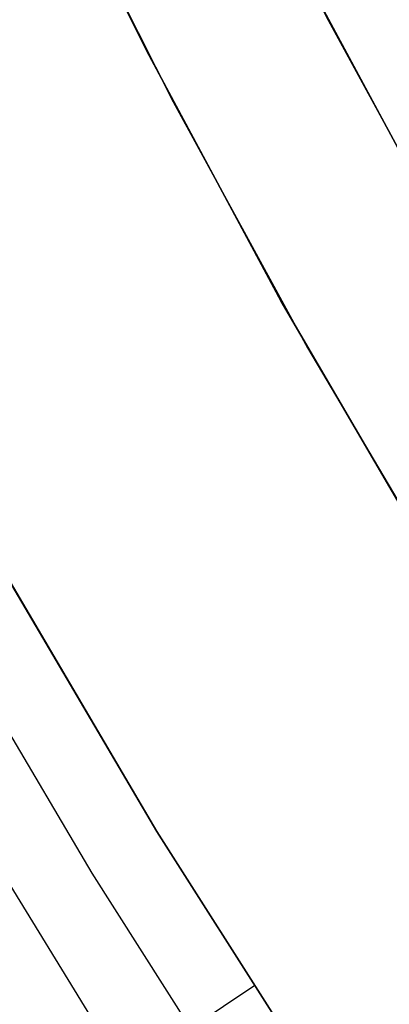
# Model space of a CAD drawing. Header units: millimetres. Extents: x -664 to 605, y -504 to 706.
# Tile 16 of 66: x -152.89 to -149.72, y -40.45 to -32.02. Entities that reach past the tile are written whole.
import ezdxf

# ---------------------------------------------------------------- set-up
doc = ezdxf.new("R2010")
doc.units = ezdxf.units.MM
doc.layers.add('1', color=7, linetype='Continuous')

# ---------------------------------------------------------------- blocks, each defined once
blk = doc.blocks.new('Bloque 06')
at = {"layer": '1', "color": 29, "true_color": 0x4d342b}
for p, q in [((57.9427, -45.4805, 613.8297), (56.2276, -47.6111, 613.8297)), ((56.2276, -47.6111, 613.8297), (57.9427, -45.4805, 613.8297)), ((58.4571, -45.8984, 612.6328), (56.7283, -48.0452, 612.6328)), ((56.4411, -49.3986, 611.4479), (58.1104, -47.4008, 611.4399)), ((56.4411, -49.3986, 611.4479), (58.1104, -47.4008, 611.4399)), ((56.2276, -47.6111, 613.8297), (54.4394, -49.6808, 613.8297)), ((54.4394, -49.6808, 613.8297), (56.2276, -47.6111, 613.8297)), ((56.7283, -48.0452, 612.6328), (54.9259, -50.1306, 612.6328)), ((55.2146, -48.8014, 613.8297), (56.1941, -49.6825, 611.4498))]:
    blk.add_line(p, q, dxfattribs=at)
blk = doc.blocks.new('Bloque 08')
at = {"layer": '1', "color": 250, "true_color": 0x111111}
for p, q in [((57.0667, -38.6978, 563.5459), (55.7819, -40.5279, 563.5459)), ((57.2799, -41.0151, 532.927), (58.6615, -39.0135, 532.927)), ((58.6615, -39.0135, 598.4648), (57.2799, -41.0151, 598.4648)), ((58.6615, -39.0135, 598.4648), (57.2799, -41.0151, 598.4648)), ((58.6615, -39.0135, 532.927), (57.2799, -41.0151, 532.927)), ((58.3729, -39.444, 565.6959), (56.9954, -41.4096, 565.6959)), ((56.0603, -40.1418, 595.6649), (54.6414, -42.0528, 595.6649)), ((56.0603, -40.1418, 594.1649), (54.6414, -42.0528, 594.1649)), ((54.6414, -42.0528, 532.927), (56.0603, -40.1418, 532.927)), ((56.0603, -40.1418, 594.1649), (54.6414, -42.0528, 594.1649)), ((54.6414, -42.0528, 598.4648), (56.0603, -40.1418, 598.4648)), ((56.0603, -40.1418, 598.4648), (54.6414, -42.0528, 598.4648)), ((54.6414, -42.0528, 595.6649), (56.0603, -40.1418, 595.6649)), ((56.0603, -40.1418, 597.0649), (54.6414, -42.0528, 597.0649)), ((56.0603, -40.1418, 532.927), (54.6414, -42.0528, 532.927)), ((55.7819, -40.5279, 563.5459), (54.4383, -42.3154, 563.5459)), ((55.8301, -42.9677, 532.927), (57.2799, -41.0151, 532.927)), ((57.2799, -41.0151, 598.4648), (55.8301, -42.9677, 598.4648)), ((57.2799, -41.0151, 598.4648), (55.8301, -42.9677, 598.4648)), ((57.2799, -41.0151, 532.927), (55.8301, -42.9677, 532.927)), ((56.9954, -41.4096, 565.6959), (55.5517, -43.3271, 565.6959)), ((54.3138, -44.8691, 532.927), (55.8301, -42.9677, 532.927)), ((55.8301, -42.9677, 598.4648), (54.3138, -44.8691, 598.4648)), ((55.8301, -42.9677, 598.4648), (54.3138, -44.8691, 598.4648)), ((55.8301, -42.9677, 532.927), (54.3138, -44.8691, 532.927)), ((55.5517, -43.3271, 565.6959), (54.0435, -45.1944, 565.6959))]:
    blk.add_line(p, q, dxfattribs=at)
blk = doc.blocks.new('33451_ 33451WP_ - FAN-464261-_3D_')
at = {"layer": '1', "color": 250, "true_color": 0x111111}
blk.add_blockref('Bloque 08', (0, 0), dxfattribs=at)
at = {"layer": '1', "color": 29, "true_color": 0x4d342b}
blk.add_blockref('Bloque 06', (0, 0), dxfattribs=at)
blk = doc.blocks.new('Product')
at = {"layer": '1'}
blk.add_blockref('33451_ 33451WP_ - FAN-464261-_3D_', (0, 0), dxfattribs=at)

msp = doc.modelspace()

# ---------------------------------------------------------------- block references
at = {"layer": '1', "extrusion": (0, 0, -1), "rotation": 8.321257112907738}
msp.add_blockref('Product', (89.1881, 0, -639.2), dxfattribs=at)

doc.saveas('drawing.dxf')
